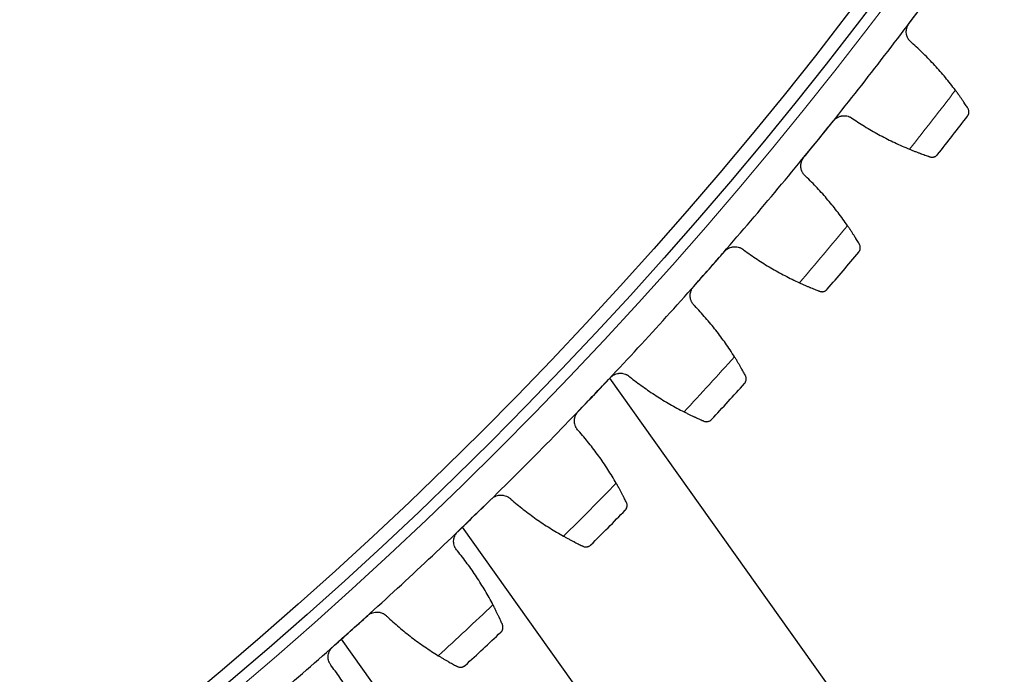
# Model space of a CAD drawing. Header units: inches. Extents: x 0 to 20790, y -12 to 14700.
# Tile 216 of 256: x 10352 to 10496, y 3903 to 3999. Entities that reach past the tile are written whole.
import ezdxf

# ---------------------------------------------------------------- set-up
doc = ezdxf.new("R2010")
doc.units = ezdxf.units.IN
doc.layers.add('1', color=7, linetype='Continuous', true_color=0xffffff)
doc.layers.add('254', color=7, linetype='Continuous', true_color=0xffffff)
doc.styles.add('latin_extended', font='simplex.shx')
doc.dimstyles.get("Standard").update_dxf_attribs({"dimtxt": 0.18, "dimasz": 0.18, "dimexe": 0.18, "dimexo": 0.0625, "dimgap": 0.09, "dimtad": 0, "dimtih": 1, "dimtoh": 1, "dimdec": 4, "dimzin": 0, "dimdsep": 46, "dimtxsty": 'Standard', "dimcen": 0.09, "dimadec": 0, "dimazin": 0, "dimtfac": 1, "dimtdec": 4, "dimtofl": 0, "dimtmove": 0, "dimatfit": 3, "dimfxl": 1, "dimtolj": 1, "dimtzin": 0, "dimarcsym": 0})

# ---------------------------------------------------------------- blocks, each defined once
blk = doc.blocks.new('_U12')
at = {"layer": '254', "color": 3, "linetype": 'Continuous', "lineweight": 13, "transparency": 16777216}
for p, q in [((10021.49, 4371.87), (11850.52, 4371.87)), ((11815.52, 4249.37), (11815.52, 3994.37)), ((10583.99, 3871.87), (11850.52, 3871.87))]:
    blk.add_line(p, q, dxfattribs=at)
at = {"layer": '254', "color": 3, "transparency": 16777216}
for points in [[(11835.94, 4249.37), (11795.11, 4249.37), (11815.52, 4371.87)], [(11795.11, 3994.37), (11835.94, 3994.37), (11815.52, 3871.87)]]:
    blk.add_solid(points, dxfattribs=at)
at = {"layer": 'Defpoints', "color": 0, "transparency": 16777216}
for p in [(9986.49, 4371.87), (10548.99, 3871.87), (11815.52, 3871.87)]:
    blk.add_point(p, dxfattribs=at)
at = {"layer": '254', "color": 2, "lineweight": 13, "transparency": 16777216, "insert": (11631.77, 3964.1), "char_height": 122.5, "attachment_point": 1, "rotation": 90, "style": 'latin_extended'}
blk.add_mtext('\\A1;500', dxfattribs=at)

msp = doc.modelspace()

# ---------------------------------------------------------------- linework, layer by layer
at = {"layer": '1', "color": 2, "linetype": 'Continuous', "lineweight": 25}
for p, q in [((10479.65, 3888.68), (10438.722, 3946.272)), ((10448.475, 3880.506), (10417.167, 3924.476)), ((10399.473, 3908.097), (10419.145, 3880.506))]:
    msp.add_line(p, q, dxfattribs=at)
at = {"layer": '1', "color": 110, "linetype": 'Continuous', "lineweight": 13}
for radius in [616.6, 458.862]:
    msp.add_circle((9986.49, 4371.874), radius, dxfattribs=at)
at = {"layer": '1', "color": 2, "linetype": 'Continuous', "lineweight": 25}
for radius in [615, 613, 461, 460, 458.594]:
    msp.add_circle((9986.49, 4371.874), radius, dxfattribs=at)
for radius, start, end in [(621, 321.019108, 323.312102), (636, 321.84468, 322.48653), (621, 318.726115, 321.019108), (636, 319.551686, 320.193537), (621, 316.433121, 318.726115), (636, 317.258693, 317.900543), (621, 314.140127, 316.433121), (621, 311.847134, 314.140127), (636, 314.965699, 315.607549), (621, 309.55414, 311.847134), (636, 312.672705, 313.314556)]:
    msp.add_arc((9986.49, 4371.874), radius, start, end, dxfattribs=at)
at = {"layer": '1', "color": 110, "linetype": 'Continuous', "lineweight": 13}
for start, end in [(321.671244, 322.659966), (319.378251, 320.366972), (317.085257, 318.073978), (314.792264, 315.780985), (312.49927, 313.487991)]:
    msp.add_arc((9986.49, 4371.874), 632.294, start, end, dxfattribs=at)
at = {"layer": '1', "color": 2, "linetype": 'Continuous', "lineweight": 25}
for points in [[(10482.418, 3998.098), (10483.103, 3999.017), (10483.787, 3999.936), (10484.472, 4000.854)], [(10489.196, 3988.36), (10488.722, 3988.994), (10487.746, 3990.235), (10486.194, 3992.013), (10484.554, 3993.709), (10483.403, 3994.786), (10482.813, 3995.31)], [(10469.228, 3981.227), (10469.949, 3982.118), (10470.67, 3983.008), (10471.39, 3983.899)], [(10474.19, 3984.206), (10474.844, 3983.764), (10476.171, 3982.916), (10478.221, 3981.747), (10480.328, 3980.684), (10481.772, 3980.045), (10482.503, 3979.743)], [(10467.066, 3978.556), (10467.787, 3979.446), (10468.508, 3980.337), (10469.228, 3981.227)], [(10473.449, 3968.554), (10473.001, 3969.207), (10472.075, 3970.485), (10470.595, 3972.324), (10469.025, 3974.085), (10467.918, 3975.206), (10467.35, 3975.754)], [(10453.212, 3962.226), (10453.968, 3963.087), (10454.724, 3963.948), (10455.479, 3964.809)], [(10458.289, 3965.004), (10458.925, 3964.536), (10460.217, 3963.635), (10462.218, 3962.386), (10464.281, 3961.239), (10465.698, 3960.542), (10466.417, 3960.211)], [(10450.945, 3959.643), (10451.701, 3960.504), (10452.457, 3961.365), (10453.212, 3962.226)], [(10456.922, 3949.394), (10456.501, 3950.064), (10455.627, 3951.378), (10454.222, 3953.275), (10452.724, 3955.097), (10451.662, 3956.262), (10451.116, 3956.832)], [(10436.449, 3943.881), (10437.238, 3944.711), (10438.028, 3945.541), (10438.817, 3946.371)], [(10441.632, 3946.454), (10442.249, 3945.961), (10443.504, 3945.008), (10445.454, 3943.68), (10447.469, 3942.451), (10448.857, 3941.699), (10449.562, 3941.339)], [(10434.08, 3941.39), (10434.87, 3942.221), (10435.659, 3943.051), (10436.449, 3943.881)], [(10439.642, 3930.911), (10439.248, 3931.597), (10438.428, 3932.945), (10437.099, 3934.897), (10435.675, 3936.777), (10434.661, 3937.984), (10434.138, 3938.575)], [(10418.965, 3926.221), (10419.787, 3927.019), (10420.609, 3927.816), (10421.431, 3928.614)], [(10424.247, 3928.584), (10424.843, 3928.067), (10426.06, 3927.065), (10427.955, 3925.66), (10429.919, 3924.351), (10431.276, 3923.544), (10431.966, 3923.157)], [(10416.498, 3923.827), (10417.32, 3924.625), (10418.142, 3925.423), (10418.965, 3926.221)], [(10421.637, 3913.133), (10421.271, 3913.835), (10420.504, 3915.215), (10419.255, 3917.218), (10417.907, 3919.154), (10416.943, 3920.4), (10416.444, 3921.012)], [(10400.788, 3909.274), (10401.641, 3910.039), (10402.495, 3910.803), (10403.348, 3911.567)], [(10406.16, 3911.425), (10406.736, 3910.884), (10407.911, 3909.834), (10409.748, 3908.354), (10411.659, 3906.968), (10412.982, 3906.107), (10413.656, 3905.693)], [(10398.228, 3906.982), (10399.081, 3907.746), (10399.934, 3908.51), (10400.788, 3909.274)], [(10402.934, 3896.091), (10402.596, 3896.806), (10401.886, 3898.216), (10400.718, 3900.267), (10399.449, 3902.256), (10398.535, 3903.539), (10398.061, 3904.171)]]:
    msp.add_open_spline(points, degree=3, dxfattribs=at)
for points, knots in [([(10482.813, 3995.31), (10482.71, 3995.388), (10482.617, 3995.475), (10482.489, 3995.617), (10482.449, 3995.667), (10482.392, 3995.744), (10482.373, 3995.771), (10482.338, 3995.825), (10482.32, 3995.852), (10482.238, 3995.991), (10482.183, 3996.107), (10482.118, 3996.288), (10482.099, 3996.35), (10482.075, 3996.445), (10482.068, 3996.477), (10482.055, 3996.541), (10482.049, 3996.573), (10482.025, 3996.734), (10482.018, 3996.863), (10482.026, 3997.027), (10482.028, 3997.059), (10482.034, 3997.125), (10482.038, 3997.158), (10482.052, 3997.256), (10482.065, 3997.321), (10482.112, 3997.512), (10482.156, 3997.636), (10482.227, 3997.786), (10482.242, 3997.816), (10482.273, 3997.875), (10482.29, 3997.904), (10482.341, 3997.989), (10482.378, 3998.045), (10482.418, 3998.098)], [0, 0, 0, 0, 0.125, 0.125, 0.1875, 0.1875, 0.21875, 0.21875, 0.25, 0.25, 0.375, 0.375, 0.4375, 0.4375, 0.46875, 0.46875, 0.5, 0.5, 0.625, 0.625, 0.65625, 0.65625, 0.6875, 0.6875, 0.75, 0.75, 0.875, 0.875, 0.90625, 0.90625, 0.9375, 0.9375, 1, 1, 1, 1]), ([(10491.019, 3985.734), (10490.971, 3985.809), (10490.919, 3985.889), (10490.808, 3986.06), (10490.689, 3986.241), (10490.555, 3986.441), (10490.466, 3986.572), (10490.448, 3986.599), (10490.412, 3986.653), (10490.393, 3986.68), (10490.337, 3986.762), (10490.299, 3986.818), (10490.183, 3986.987), (10490.102, 3987.103), (10489.936, 3987.34), (10489.85, 3987.462), (10489.717, 3987.648), (10489.672, 3987.711), (10489.603, 3987.806), (10489.58, 3987.838), (10489.533, 3987.903), (10489.51, 3987.935), (10489.391, 3988.097), (10489.295, 3988.228), (10489.196, 3988.36)], [0, 0, 0, 0, 0.125, 0.125, 0.25, 0.375, 0.375, 0.40625, 0.40625, 0.4375, 0.4375, 0.5, 0.5, 0.625, 0.625, 0.75, 0.75, 0.8125, 0.8125, 0.84375, 0.84375, 0.875, 0.875, 1, 1, 1, 1]), ([(10471.39, 3983.899), (10471.432, 3983.951), (10471.521, 3984.05), (10471.667, 3984.183), (10471.772, 3984.262), (10471.855, 3984.318), (10471.883, 3984.336), (10471.94, 3984.37), (10471.968, 3984.386), (10472.113, 3984.464), (10472.234, 3984.515), (10472.39, 3984.563), (10472.422, 3984.572), (10472.47, 3984.584), (10472.486, 3984.588), (10472.518, 3984.595), (10472.598, 3984.612), (10472.743, 3984.634), (10472.872, 3984.641), (10473.001, 3984.641), (10473.066, 3984.638), (10473.261, 3984.62), (10473.387, 3984.596), (10473.571, 3984.541), (10473.632, 3984.52), (10473.721, 3984.484), (10473.751, 3984.472), (10473.809, 3984.445), (10473.838, 3984.431), (10473.981, 3984.356), (10474.089, 3984.287), (10474.19, 3984.206)], [0, 0, 0, 0, 0.0625, 0.125, 0.1875, 0.1875, 0.21875, 0.21875, 0.25, 0.25, 0.375, 0.375, 0.40625, 0.40625, 0.421875, 0.421875, 0.4375, 0.5, 0.5625, 0.5625, 0.625, 0.625, 0.75, 0.75, 0.8125, 0.8125, 0.84375, 0.84375, 0.875, 0.875, 1, 1, 1, 1]), ([(10490.972, 3984.583), (10490.973, 3984.585), (10490.974, 3984.586), (10490.976, 3984.588), (10490.977, 3984.589), (10490.979, 3984.593), (10490.985, 3984.6), (10490.997, 3984.617), (10491.02, 3984.651), (10491.039, 3984.681), (10491.074, 3984.743), (10491.094, 3984.786), (10491.146, 3984.919), (10491.168, 3985.014), (10491.18, 3985.162), (10491.18, 3985.213), (10491.175, 3985.29), (10491.172, 3985.316), (10491.164, 3985.368), (10491.159, 3985.394), (10491.14, 3985.473), (10491.123, 3985.526), (10491.079, 3985.631), (10491.052, 3985.683), (10491.019, 3985.734)], [0, 0, 0, 0, 0.0039062, 0.0039062, 0.0078125, 0.0078125, 0.015625, 0.03125, 0.0625, 0.125, 0.125, 0.25, 0.25, 0.5, 0.5, 0.625, 0.625, 0.6875, 0.6875, 0.75, 0.75, 0.875, 0.875, 1, 1, 1, 1]), ([(10482.503, 3979.743), (10482.656, 3979.68), (10482.806, 3979.619), (10483.101, 3979.501), (10483.39, 3979.387), (10483.669, 3979.28), (10483.874, 3979.203), (10483.941, 3979.177), (10484.041, 3979.14), (10484.075, 3979.128), (10484.14, 3979.103), (10484.173, 3979.091), (10484.334, 3979.032), (10484.581, 3978.943), (10484.808, 3978.863), (10485.025, 3978.787), (10485.128, 3978.751), (10485.25, 3978.71), (10485.274, 3978.702), (10485.321, 3978.686), (10485.391, 3978.662), (10485.457, 3978.64), (10485.499, 3978.626)], [0, 0, 0, 0, 0.125, 0.125, 0.25, 0.375, 0.375, 0.4375, 0.4375, 0.46875, 0.46875, 0.5, 0.5, 0.625, 0.75, 0.75, 0.875, 0.875, 0.90625, 0.90625, 0.9375, 1, 1, 1, 1]), ([(10485.499, 3978.626), (10485.556, 3978.607), (10485.613, 3978.593), (10485.725, 3978.577), (10485.78, 3978.574), (10485.887, 3978.575), (10485.939, 3978.581), (10486.04, 3978.598), (10486.089, 3978.611), (10486.184, 3978.643), (10486.23, 3978.663), (10486.317, 3978.707), (10486.358, 3978.733), (10486.436, 3978.788), (10486.472, 3978.819), (10486.524, 3978.868), (10486.548, 3978.893), (10486.576, 3978.924), (10486.589, 3978.94), (10486.595, 3978.947), (10486.598, 3978.952), (10486.6, 3978.954), (10486.602, 3978.957)], [0, 0, 0, 0, 0.125, 0.125, 0.25, 0.25, 0.375, 0.375, 0.5, 0.5, 0.625, 0.625, 0.75, 0.75, 0.875, 0.875, 0.9375, 0.96875, 0.984375, 0.9921875, 0.9921875, 1, 1, 1, 1]), ([(10467.35, 3975.754), (10467.25, 3975.836), (10467.16, 3975.926), (10467.038, 3976.074), (10467, 3976.125), (10466.946, 3976.205), (10466.928, 3976.232), (10466.895, 3976.287), (10466.879, 3976.315), (10466.802, 3976.457), (10466.752, 3976.575), (10466.694, 3976.759), (10466.678, 3976.822), (10466.657, 3976.918), (10466.651, 3976.95), (10466.641, 3977.014), (10466.637, 3977.047), (10466.619, 3977.208), (10466.617, 3977.338), (10466.631, 3977.501), (10466.635, 3977.533), (10466.644, 3977.599), (10466.649, 3977.631), (10466.667, 3977.729), (10466.682, 3977.793), (10466.737, 3977.982), (10466.786, 3978.104), (10466.863, 3978.251), (10466.879, 3978.281), (10466.913, 3978.338), (10466.93, 3978.366), (10466.985, 3978.45), (10467.024, 3978.504), (10467.066, 3978.556)], [0, 0, 0, 0, 0.125, 0.125, 0.1875, 0.1875, 0.21875, 0.21875, 0.25, 0.25, 0.375, 0.375, 0.4375, 0.4375, 0.46875, 0.46875, 0.5, 0.5, 0.625, 0.625, 0.65625, 0.65625, 0.6875, 0.6875, 0.75, 0.75, 0.875, 0.875, 0.90625, 0.90625, 0.9375, 0.9375, 1, 1, 1, 1]), ([(10475.166, 3965.858), (10475.121, 3965.934), (10475.072, 3966.016), (10474.968, 3966.191), (10474.856, 3966.377), (10474.73, 3966.582), (10474.647, 3966.717), (10474.63, 3966.744), (10474.596, 3966.799), (10474.578, 3966.827), (10474.526, 3966.912), (10474.49, 3966.969), (10474.38, 3967.143), (10474.305, 3967.262), (10474.148, 3967.506), (10474.067, 3967.63), (10473.941, 3967.822), (10473.899, 3967.887), (10473.834, 3967.985), (10473.812, 3968.017), (10473.768, 3968.083), (10473.746, 3968.117), (10473.634, 3968.283), (10473.543, 3968.418), (10473.449, 3968.554)], [0, 0, 0, 0, 0.125, 0.125, 0.25, 0.375, 0.375, 0.40625, 0.40625, 0.4375, 0.4375, 0.5, 0.5, 0.625, 0.625, 0.75, 0.75, 0.8125, 0.8125, 0.84375, 0.84375, 0.875, 0.875, 1, 1, 1, 1]), ([(10475.073, 3964.709), (10475.074, 3964.711), (10475.075, 3964.712), (10475.077, 3964.714), (10475.078, 3964.715), (10475.08, 3964.719), (10475.086, 3964.726), (10475.099, 3964.742), (10475.124, 3964.775), (10475.143, 3964.805), (10475.181, 3964.865), (10475.203, 3964.907), (10475.26, 3965.038), (10475.286, 3965.132), (10475.303, 3965.279), (10475.306, 3965.33), (10475.303, 3965.407), (10475.302, 3965.433), (10475.296, 3965.486), (10475.292, 3965.512), (10475.276, 3965.592), (10475.262, 3965.645), (10475.222, 3965.752), (10475.197, 3965.805), (10475.166, 3965.858)], [0, 0, 0, 0, 0.0039063, 0.0039063, 0.0078125, 0.0078125, 0.015625, 0.03125, 0.0625, 0.125, 0.125, 0.25, 0.25, 0.5, 0.5, 0.625, 0.625, 0.6875, 0.6875, 0.75, 0.75, 0.875, 0.875, 1, 1, 1, 1]), ([(10455.479, 3964.809), (10455.523, 3964.859), (10455.616, 3964.954), (10455.767, 3965.082), (10455.875, 3965.157), (10455.96, 3965.209), (10455.989, 3965.226), (10456.047, 3965.258), (10456.076, 3965.273), (10456.224, 3965.345), (10456.347, 3965.39), (10456.505, 3965.432), (10456.537, 3965.44), (10456.585, 3965.45), (10456.602, 3965.453), (10456.634, 3965.459), (10456.715, 3965.473), (10456.86, 3965.489), (10456.99, 3965.491), (10457.119, 3965.486), (10457.183, 3965.481), (10457.377, 3965.455), (10457.502, 3965.425), (10457.684, 3965.364), (10457.744, 3965.34), (10457.832, 3965.301), (10457.861, 3965.287), (10457.918, 3965.257), (10457.947, 3965.242), (10458.086, 3965.162), (10458.191, 3965.088), (10458.289, 3965.004)], [0, 0, 0, 0, 0.0625, 0.125, 0.1875, 0.1875, 0.21875, 0.21875, 0.25, 0.25, 0.375, 0.375, 0.40625, 0.40625, 0.421875, 0.421875, 0.4375, 0.5, 0.5625, 0.5625, 0.625, 0.625, 0.75, 0.75, 0.8125, 0.8125, 0.84375, 0.84375, 0.875, 0.875, 1, 1, 1, 1]), ([(10466.417, 3960.211), (10466.567, 3960.142), (10466.715, 3960.075), (10467.005, 3959.946), (10467.289, 3959.82), (10467.563, 3959.702), (10467.765, 3959.617), (10467.831, 3959.589), (10467.93, 3959.548), (10467.963, 3959.534), (10468.027, 3959.507), (10468.059, 3959.494), (10468.218, 3959.428), (10468.461, 3959.329), (10468.685, 3959.24), (10468.898, 3959.156), (10469, 3959.116), (10469.12, 3959.069), (10469.144, 3959.06), (10469.19, 3959.042), (10469.259, 3959.016), (10469.324, 3958.991), (10469.365, 3958.976)], [0, 0, 0, 0, 0.125, 0.125, 0.25, 0.375, 0.375, 0.4375, 0.4375, 0.46875, 0.46875, 0.5, 0.5, 0.625, 0.75, 0.75, 0.875, 0.875, 0.90625, 0.90625, 0.9375, 1, 1, 1, 1]), ([(10451.116, 3956.832), (10451.02, 3956.918), (10450.933, 3957.012), (10450.817, 3957.164), (10450.781, 3957.217), (10450.731, 3957.299), (10450.714, 3957.327), (10450.683, 3957.383), (10450.668, 3957.412), (10450.597, 3957.557), (10450.552, 3957.677), (10450.501, 3957.863), (10450.487, 3957.926), (10450.471, 3958.023), (10450.466, 3958.055), (10450.458, 3958.12), (10450.455, 3958.152), (10450.444, 3958.314), (10450.448, 3958.444), (10450.468, 3958.606), (10450.473, 3958.639), (10450.484, 3958.704), (10450.491, 3958.736), (10450.513, 3958.833), (10450.531, 3958.896), (10450.593, 3959.083), (10450.647, 3959.203), (10450.73, 3959.347), (10450.747, 3959.376), (10450.783, 3959.432), (10450.802, 3959.459), (10450.86, 3959.541), (10450.901, 3959.593), (10450.945, 3959.643)], [0, 0, 0, 0, 0.125, 0.125, 0.1875, 0.1875, 0.21875, 0.21875, 0.25, 0.25, 0.375, 0.375, 0.4375, 0.4375, 0.46875, 0.46875, 0.5, 0.5, 0.625, 0.625, 0.65625, 0.65625, 0.6875, 0.6875, 0.75, 0.75, 0.875, 0.875, 0.90625, 0.90625, 0.9375, 0.9375, 1, 1, 1, 1]), ([(10469.365, 3958.976), (10469.422, 3958.954), (10469.479, 3958.939), (10469.589, 3958.918), (10469.644, 3958.912), (10469.751, 3958.91), (10469.803, 3958.913), (10469.905, 3958.927), (10469.955, 3958.937), (10470.051, 3958.966), (10470.098, 3958.983), (10470.186, 3959.024), (10470.228, 3959.048), (10470.308, 3959.1), (10470.346, 3959.129), (10470.399, 3959.176), (10470.425, 3959.201), (10470.454, 3959.231), (10470.467, 3959.246), (10470.473, 3959.253), (10470.477, 3959.257), (10470.479, 3959.26), (10470.481, 3959.262)], [0, 0, 0, 0, 0.125, 0.125, 0.25, 0.25, 0.375, 0.375, 0.5, 0.5, 0.625, 0.625, 0.75, 0.75, 0.875, 0.875, 0.9375, 0.96875, 0.984375, 0.9921875, 0.9921875, 1, 1, 1, 1]), ([(10458.53, 3946.631), (10458.488, 3946.709), (10458.443, 3946.793), (10458.345, 3946.972), (10458.241, 3947.162), (10458.124, 3947.372), (10458.046, 3947.51), (10458.03, 3947.538), (10457.998, 3947.595), (10457.982, 3947.624), (10457.932, 3947.71), (10457.899, 3947.769), (10457.796, 3947.947), (10457.726, 3948.069), (10457.579, 3948.318), (10457.503, 3948.446), (10457.385, 3948.643), (10457.345, 3948.709), (10457.284, 3948.81), (10457.264, 3948.843), (10457.222, 3948.911), (10457.201, 3948.945), (10457.096, 3949.116), (10457.01, 3949.254), (10456.922, 3949.394)], [0, 0, 0, 0, 0.125, 0.125, 0.25, 0.375, 0.375, 0.40625, 0.40625, 0.4375, 0.4375, 0.5, 0.5, 0.625, 0.625, 0.75, 0.75, 0.8125, 0.8125, 0.84375, 0.84375, 0.875, 0.875, 1, 1, 1, 1]), ([(10438.817, 3946.371), (10438.863, 3946.419), (10438.96, 3946.511), (10439.115, 3946.632), (10439.227, 3946.702), (10439.314, 3946.751), (10439.343, 3946.767), (10439.402, 3946.796), (10439.432, 3946.811), (10439.583, 3946.877), (10439.707, 3946.917), (10439.867, 3946.952), (10439.9, 3946.959), (10439.948, 3946.967), (10439.964, 3946.97), (10439.997, 3946.974), (10440.078, 3946.985), (10440.224, 3946.995), (10440.354, 3946.992), (10440.483, 3946.982), (10440.547, 3946.974), (10440.739, 3946.94), (10440.863, 3946.906), (10441.042, 3946.837), (10441.101, 3946.811), (10441.187, 3946.768), (10441.216, 3946.753), (10441.272, 3946.721), (10441.3, 3946.705), (10441.436, 3946.62), (10441.538, 3946.542), (10441.632, 3946.454)], [0, 0, 0, 0, 0.0625, 0.125, 0.1875, 0.1875, 0.21875, 0.21875, 0.25, 0.25, 0.375, 0.375, 0.40625, 0.40625, 0.421875, 0.421875, 0.4375, 0.5, 0.5625, 0.5625, 0.625, 0.625, 0.75, 0.75, 0.8125, 0.8125, 0.84375, 0.84375, 0.875, 0.875, 1, 1, 1, 1]), ([(10458.391, 3945.488), (10458.392, 3945.489), (10458.393, 3945.49), (10458.395, 3945.492), (10458.396, 3945.493), (10458.399, 3945.496), (10458.405, 3945.503), (10458.418, 3945.519), (10458.445, 3945.551), (10458.465, 3945.58), (10458.505, 3945.639), (10458.529, 3945.68), (10458.591, 3945.808), (10458.621, 3945.901), (10458.644, 3946.048), (10458.649, 3946.098), (10458.649, 3946.175), (10458.649, 3946.201), (10458.645, 3946.254), (10458.642, 3946.281), (10458.63, 3946.361), (10458.617, 3946.415), (10458.582, 3946.523), (10458.559, 3946.577), (10458.53, 3946.631)], [0, 0, 0, 0, 0.0039062, 0.0039062, 0.0078125, 0.0078125, 0.015625, 0.03125, 0.0625, 0.125, 0.125, 0.25, 0.25, 0.5, 0.5, 0.625, 0.625, 0.6875, 0.6875, 0.75, 0.75, 0.875, 0.875, 1, 1, 1, 1]), ([(10434.138, 3938.575), (10434.045, 3938.665), (10433.963, 3938.762), (10433.853, 3938.919), (10433.819, 3938.973), (10433.772, 3939.057), (10433.757, 3939.085), (10433.728, 3939.143), (10433.714, 3939.172), (10433.648, 3939.32), (10433.608, 3939.441), (10433.565, 3939.63), (10433.554, 3939.693), (10433.541, 3939.79), (10433.538, 3939.823), (10433.533, 3939.888), (10433.531, 3939.92), (10433.526, 3940.083), (10433.535, 3940.212), (10433.562, 3940.374), (10433.568, 3940.406), (10433.582, 3940.47), (10433.59, 3940.502), (10433.616, 3940.598), (10433.636, 3940.661), (10433.706, 3940.845), (10433.764, 3940.962), (10433.853, 3941.103), (10433.871, 3941.131), (10433.909, 3941.186), (10433.929, 3941.213), (10433.991, 3941.291), (10434.034, 3941.342), (10434.08, 3941.39)], [0, 0, 0, 0, 0.125, 0.125, 0.1875, 0.1875, 0.21875, 0.21875, 0.25, 0.25, 0.375, 0.375, 0.4375, 0.4375, 0.46875, 0.46875, 0.5, 0.5, 0.625, 0.625, 0.65625, 0.65625, 0.6875, 0.6875, 0.75, 0.75, 0.875, 0.875, 0.90625, 0.90625, 0.9375, 0.9375, 1, 1, 1, 1]), ([(10449.562, 3941.339), (10449.71, 3941.264), (10449.854, 3941.192), (10450.139, 3941.05), (10450.418, 3940.913), (10450.687, 3940.785), (10450.885, 3940.691), (10450.95, 3940.661), (10451.047, 3940.616), (10451.079, 3940.601), (10451.143, 3940.571), (10451.174, 3940.557), (10451.33, 3940.485), (10451.569, 3940.376), (10451.789, 3940.278), (10451.999, 3940.185), (10452.099, 3940.141), (10452.218, 3940.09), (10452.241, 3940.08), (10452.287, 3940.06), (10452.354, 3940.031), (10452.418, 3940.004), (10452.459, 3939.987)], [0, 0, 0, 0, 0.125, 0.125, 0.25, 0.375, 0.375, 0.4375, 0.4375, 0.46875, 0.46875, 0.5, 0.5, 0.625, 0.75, 0.75, 0.875, 0.875, 0.90625, 0.90625, 0.9375, 1, 1, 1, 1]), ([(10452.459, 3939.987), (10452.515, 3939.963), (10452.57, 3939.945), (10452.68, 3939.92), (10452.735, 3939.912), (10452.841, 3939.905), (10452.894, 3939.906), (10452.996, 3939.916), (10453.046, 3939.925), (10453.144, 3939.949), (10453.191, 3939.965), (10453.281, 3940.002), (10453.324, 3940.024), (10453.406, 3940.073), (10453.445, 3940.101), (10453.5, 3940.146), (10453.527, 3940.169), (10453.556, 3940.198), (10453.571, 3940.213), (10453.577, 3940.219), (10453.581, 3940.224), (10453.583, 3940.226), (10453.585, 3940.228)], [0, 0, 0, 0, 0.125, 0.125, 0.25, 0.25, 0.375, 0.375, 0.5, 0.5, 0.625, 0.625, 0.75, 0.75, 0.875, 0.875, 0.9375, 0.96875, 0.984375, 0.9921875, 0.9921875, 1, 1, 1, 1]), ([(10441.138, 3928.085), (10441.1, 3928.165), (10441.058, 3928.251), (10440.967, 3928.434), (10440.871, 3928.627), (10440.762, 3928.842), (10440.69, 3928.984), (10440.675, 3929.012), (10440.645, 3929.07), (10440.63, 3929.099), (10440.584, 3929.188), (10440.553, 3929.247), (10440.458, 3929.429), (10440.392, 3929.554), (10440.255, 3929.81), (10440.185, 3929.94), (10440.075, 3930.141), (10440.037, 3930.209), (10439.98, 3930.312), (10439.961, 3930.347), (10439.923, 3930.416), (10439.903, 3930.451), (10439.805, 3930.626), (10439.725, 3930.767), (10439.642, 3930.911)], [0, 0, 0, 0, 0.125, 0.125, 0.25, 0.375, 0.375, 0.40625, 0.40625, 0.4375, 0.4375, 0.5, 0.5, 0.625, 0.625, 0.75, 0.75, 0.8125, 0.8125, 0.84375, 0.84375, 0.875, 0.875, 1, 1, 1, 1]), ([(10421.431, 3928.614), (10421.479, 3928.661), (10421.579, 3928.748), (10421.739, 3928.863), (10421.853, 3928.929), (10421.942, 3928.974), (10421.972, 3928.989), (10422.033, 3929.016), (10422.063, 3929.029), (10422.216, 3929.089), (10422.342, 3929.124), (10422.503, 3929.153), (10422.536, 3929.158), (10422.585, 3929.165), (10422.601, 3929.166), (10422.634, 3929.17), (10422.716, 3929.177), (10422.862, 3929.182), (10422.991, 3929.173), (10423.119, 3929.158), (10423.183, 3929.147), (10423.374, 3929.106), (10423.497, 3929.067), (10423.673, 3928.991), (10423.731, 3928.963), (10423.815, 3928.916), (10423.843, 3928.9), (10423.898, 3928.866), (10423.925, 3928.849), (10424.058, 3928.758), (10424.156, 3928.676), (10424.247, 3928.584)], [0, 0, 0, 0, 0.0625, 0.125, 0.1875, 0.1875, 0.21875, 0.21875, 0.25, 0.25, 0.375, 0.375, 0.40625, 0.40625, 0.421875, 0.421875, 0.4375, 0.5, 0.5625, 0.5625, 0.625, 0.625, 0.75, 0.75, 0.8125, 0.8125, 0.84375, 0.84375, 0.875, 0.875, 1, 1, 1, 1]), ([(10440.954, 3926.948), (10440.955, 3926.949), (10440.956, 3926.95), (10440.958, 3926.953), (10440.959, 3926.954), (10440.962, 3926.957), (10440.968, 3926.963), (10440.982, 3926.979), (10441.01, 3927.01), (10441.032, 3927.038), (10441.074, 3927.095), (10441.099, 3927.135), (10441.166, 3927.261), (10441.2, 3927.352), (10441.229, 3927.498), (10441.235, 3927.548), (10441.239, 3927.625), (10441.24, 3927.651), (10441.238, 3927.704), (10441.236, 3927.731), (10441.227, 3927.812), (10441.217, 3927.866), (10441.186, 3927.976), (10441.165, 3928.031), (10441.138, 3928.085)], [0, 0, 0, 0, 0.0039062, 0.0039062, 0.0078125, 0.0078125, 0.015625, 0.03125, 0.0625, 0.125, 0.125, 0.25, 0.25, 0.5, 0.5, 0.625, 0.625, 0.6875, 0.6875, 0.75, 0.75, 0.875, 0.875, 1, 1, 1, 1]), ([(10416.444, 3921.012), (10416.355, 3921.105), (10416.276, 3921.206), (10416.173, 3921.367), (10416.141, 3921.422), (10416.097, 3921.508), (10416.083, 3921.537), (10416.056, 3921.596), (10416.043, 3921.625), (10415.984, 3921.775), (10415.949, 3921.899), (10415.913, 3922.088), (10415.904, 3922.152), (10415.896, 3922.25), (10415.894, 3922.283), (10415.891, 3922.348), (10415.891, 3922.38), (10415.892, 3922.543), (10415.906, 3922.672), (10415.94, 3922.832), (10415.947, 3922.864), (10415.964, 3922.928), (10415.973, 3922.96), (10416.003, 3923.054), (10416.025, 3923.116), (10416.103, 3923.297), (10416.166, 3923.412), (10416.26, 3923.549), (10416.279, 3923.577), (10416.32, 3923.63), (10416.34, 3923.656), (10416.405, 3923.732), (10416.45, 3923.781), (10416.498, 3923.827)], [0, 0, 0, 0, 0.125, 0.125, 0.1875, 0.1875, 0.21875, 0.21875, 0.25, 0.25, 0.375, 0.375, 0.4375, 0.4375, 0.46875, 0.46875, 0.5, 0.5, 0.625, 0.625, 0.65625, 0.65625, 0.6875, 0.6875, 0.75, 0.75, 0.875, 0.875, 0.90625, 0.90625, 0.9375, 0.9375, 1, 1, 1, 1]), ([(10431.966, 3923.157), (10432.11, 3923.076), (10432.252, 3922.997), (10432.53, 3922.845), (10432.804, 3922.697), (10433.068, 3922.558), (10433.262, 3922.456), (10433.326, 3922.423), (10433.421, 3922.374), (10433.452, 3922.358), (10433.515, 3922.326), (10433.545, 3922.31), (10433.698, 3922.232), (10433.933, 3922.114), (10434.149, 3922.007), (10434.355, 3921.906), (10434.453, 3921.858), (10434.569, 3921.802), (10434.592, 3921.791), (10434.637, 3921.77), (10434.703, 3921.738), (10434.766, 3921.708), (10434.806, 3921.689)], [0, 0, 0, 0, 0.125, 0.125, 0.25, 0.375, 0.375, 0.4375, 0.4375, 0.46875, 0.46875, 0.5, 0.5, 0.625, 0.75, 0.75, 0.875, 0.875, 0.90625, 0.90625, 0.9375, 1, 1, 1, 1]), ([(10434.806, 3921.689), (10434.861, 3921.663), (10434.916, 3921.643), (10435.025, 3921.613), (10435.079, 3921.604), (10435.185, 3921.593), (10435.238, 3921.592), (10435.34, 3921.597), (10435.391, 3921.604), (10435.489, 3921.625), (10435.537, 3921.638), (10435.628, 3921.672), (10435.672, 3921.692), (10435.756, 3921.738), (10435.796, 3921.764), (10435.853, 3921.806), (10435.88, 3921.829), (10435.911, 3921.857), (10435.926, 3921.871), (10435.933, 3921.877), (10435.937, 3921.881), (10435.939, 3921.883), (10435.941, 3921.885)], [0, 0, 0, 0, 0.125, 0.125, 0.25, 0.25, 0.375, 0.375, 0.5, 0.5, 0.625, 0.625, 0.75, 0.75, 0.875, 0.875, 0.9375, 0.96875, 0.984375, 0.9921875, 0.9921875, 1, 1, 1, 1]), ([(10423.019, 3910.25), (10422.983, 3910.332), (10422.944, 3910.419), (10422.862, 3910.605), (10422.773, 3910.803), (10422.673, 3911.022), (10422.606, 3911.166), (10422.593, 3911.195), (10422.565, 3911.254), (10422.551, 3911.284), (10422.509, 3911.374), (10422.48, 3911.435), (10422.392, 3911.621), (10422.332, 3911.748), (10422.205, 3912.009), (10422.14, 3912.142), (10422.038, 3912.347), (10422.003, 3912.417), (10421.951, 3912.522), (10421.933, 3912.557), (10421.897, 3912.628), (10421.879, 3912.663), (10421.788, 3912.842), (10421.713, 3912.987), (10421.637, 3913.133)], [0, 0, 0, 0, 0.125, 0.125, 0.25, 0.375, 0.375, 0.40625, 0.40625, 0.4375, 0.4375, 0.5, 0.5, 0.625, 0.625, 0.75, 0.75, 0.8125, 0.8125, 0.84375, 0.84375, 0.875, 0.875, 1, 1, 1, 1]), ([(10403.348, 3911.567), (10403.398, 3911.612), (10403.501, 3911.695), (10403.666, 3911.804), (10403.783, 3911.865), (10403.873, 3911.907), (10403.904, 3911.92), (10403.965, 3911.945), (10403.996, 3911.956), (10404.152, 3912.01), (10404.279, 3912.041), (10404.441, 3912.063), (10404.474, 3912.067), (10404.523, 3912.071), (10404.539, 3912.072), (10404.572, 3912.074), (10404.654, 3912.079), (10404.8, 3912.077), (10404.929, 3912.063), (10405.057, 3912.043), (10405.12, 3912.03), (10405.31, 3911.981), (10405.43, 3911.937), (10405.603, 3911.854), (10405.66, 3911.823), (10405.742, 3911.774), (10405.77, 3911.756), (10405.823, 3911.72), (10405.849, 3911.702), (10405.978, 3911.606), (10406.074, 3911.52), (10406.16, 3911.425)], [0, 0, 0, 0, 0.0625, 0.125, 0.1875, 0.1875, 0.21875, 0.21875, 0.25, 0.25, 0.375, 0.375, 0.40625, 0.40625, 0.421875, 0.421875, 0.4375, 0.5, 0.5625, 0.5625, 0.625, 0.625, 0.75, 0.75, 0.8125, 0.8125, 0.84375, 0.84375, 0.875, 0.875, 1, 1, 1, 1]), ([(10422.789, 3909.122), (10422.79, 3909.123), (10422.791, 3909.124), (10422.793, 3909.126), (10422.794, 3909.127), (10422.797, 3909.13), (10422.803, 3909.136), (10422.818, 3909.151), (10422.847, 3909.181), (10422.87, 3909.208), (10422.914, 3909.263), (10422.941, 3909.302), (10423.013, 3909.426), (10423.05, 3909.515), (10423.086, 3909.66), (10423.094, 3909.71), (10423.101, 3909.787), (10423.102, 3909.813), (10423.103, 3909.866), (10423.102, 3909.893), (10423.096, 3909.974), (10423.088, 3910.028), (10423.061, 3910.139), (10423.043, 3910.195), (10423.019, 3910.25)], [0, 0, 0, 0, 0.0039062, 0.0039062, 0.0078125, 0.0078125, 0.015625, 0.03125, 0.0625, 0.125, 0.125, 0.25, 0.25, 0.5, 0.5, 0.625, 0.625, 0.6875, 0.6875, 0.75, 0.75, 0.875, 0.875, 1, 1, 1, 1]), ([(10398.061, 3904.171), (10397.975, 3904.267), (10397.901, 3904.371), (10397.804, 3904.536), (10397.774, 3904.593), (10397.734, 3904.68), (10397.721, 3904.709), (10397.697, 3904.769), (10397.685, 3904.8), (10397.632, 3904.952), (10397.601, 3905.076), (10397.574, 3905.267), (10397.567, 3905.332), (10397.563, 3905.43), (10397.562, 3905.462), (10397.562, 3905.528), (10397.563, 3905.56), (10397.571, 3905.722), (10397.59, 3905.851), (10397.63, 3906.009), (10397.639, 3906.041), (10397.658, 3906.104), (10397.668, 3906.136), (10397.702, 3906.229), (10397.727, 3906.29), (10397.811, 3906.467), (10397.879, 3906.58), (10397.978, 3906.714), (10397.999, 3906.74), (10398.041, 3906.791), (10398.063, 3906.816), (10398.131, 3906.89), (10398.178, 3906.937), (10398.228, 3906.982)], [0, 0, 0, 0, 0.125, 0.125, 0.1875, 0.1875, 0.21875, 0.21875, 0.25, 0.25, 0.375, 0.375, 0.4375, 0.4375, 0.46875, 0.46875, 0.5, 0.5, 0.625, 0.625, 0.65625, 0.65625, 0.6875, 0.6875, 0.75, 0.75, 0.875, 0.875, 0.90625, 0.90625, 0.9375, 0.9375, 1, 1, 1, 1]), ([(10413.656, 3905.693), (10413.797, 3905.606), (10413.936, 3905.522), (10414.208, 3905.359), (10414.475, 3905.2), (10414.733, 3905.05), (10414.923, 3904.941), (10414.986, 3904.905), (10415.079, 3904.853), (10415.11, 3904.835), (10415.17, 3904.801), (10415.201, 3904.784), (10415.35, 3904.7), (10415.58, 3904.572), (10415.791, 3904.456), (10415.993, 3904.347), (10416.089, 3904.296), (10416.203, 3904.235), (10416.226, 3904.223), (10416.27, 3904.2), (10416.335, 3904.166), (10416.396, 3904.133), (10416.435, 3904.113)], [0, 0, 0, 0, 0.125, 0.125, 0.25, 0.375, 0.375, 0.4375, 0.4375, 0.46875, 0.46875, 0.5, 0.5, 0.625, 0.75, 0.75, 0.875, 0.875, 0.90625, 0.90625, 0.9375, 1, 1, 1, 1]), ([(10416.435, 3904.113), (10416.489, 3904.085), (10416.543, 3904.062), (10416.651, 3904.028), (10416.704, 3904.016), (10416.81, 3904.001), (10416.863, 3903.998), (10416.966, 3903.999), (10417.016, 3904.004), (10417.115, 3904.021), (10417.163, 3904.033), (10417.256, 3904.063), (10417.3, 3904.081), (10417.386, 3904.124), (10417.427, 3904.148), (10417.486, 3904.188), (10417.514, 3904.209), (10417.546, 3904.236), (10417.562, 3904.249), (10417.569, 3904.255), (10417.573, 3904.259), (10417.575, 3904.261), (10417.577, 3904.263)], [0, 0, 0, 0, 0.125, 0.125, 0.25, 0.25, 0.375, 0.375, 0.5, 0.5, 0.625, 0.625, 0.75, 0.75, 0.875, 0.875, 0.9375, 0.96875, 0.984375, 0.9921875, 0.9921875, 1, 1, 1, 1])]:
    msp.add_open_spline(points, degree=3, knots=knots, dxfattribs=at)

# ---------------------------------------------------------------- dimensions: what is measured, and where the dimension line sits
at = {"layer": '254', "color": 2, "linetype": 'Continuous', "lineweight": 13}
dim = msp.add_linear_dim(base=(11815.522, 3871.874), p1=(9986.49, 4371.874), p2=(10548.99, 3871.874), angle=90, dimstyle='Standard', override={"dimscale": 35, "dimtxt": 3.5, "dimasz": 3.5, "dimexe": 1, "dimexo": 1, "dimgap": 1.75, "dimtad": 1, "dimtih": 0, "dimtoh": 0, "dimdec": 0, "dimlfac": 1, "dimzin": 8, "dimdsep": 46, "dimlunit": 2, "dimtxsty": 'latin_extended', "dimsah": 1, "dimse1": 0, "dimse2": 0, "dimsd1": 0, "dimsd2": 0, "dimclrd": 3, "dimclre": 3, "dimclrt": 2, "dimtol": 0, "dimtm": -0.1, "dimtfac": 0.714286, "dimtdec": 3, "dimtofl": 1, "dimtmove": 0, "dimtzin": 8, "dimlwd": 13, "dimlwe": 13}, dxfattribs=at)
dim.commit()
dim.dimension.update_dxf_attribs({"geometry": '_U12', "text_midpoint": (11815.522, 4121.598), "dimtype": 160})

doc.saveas('drawing.dxf')
